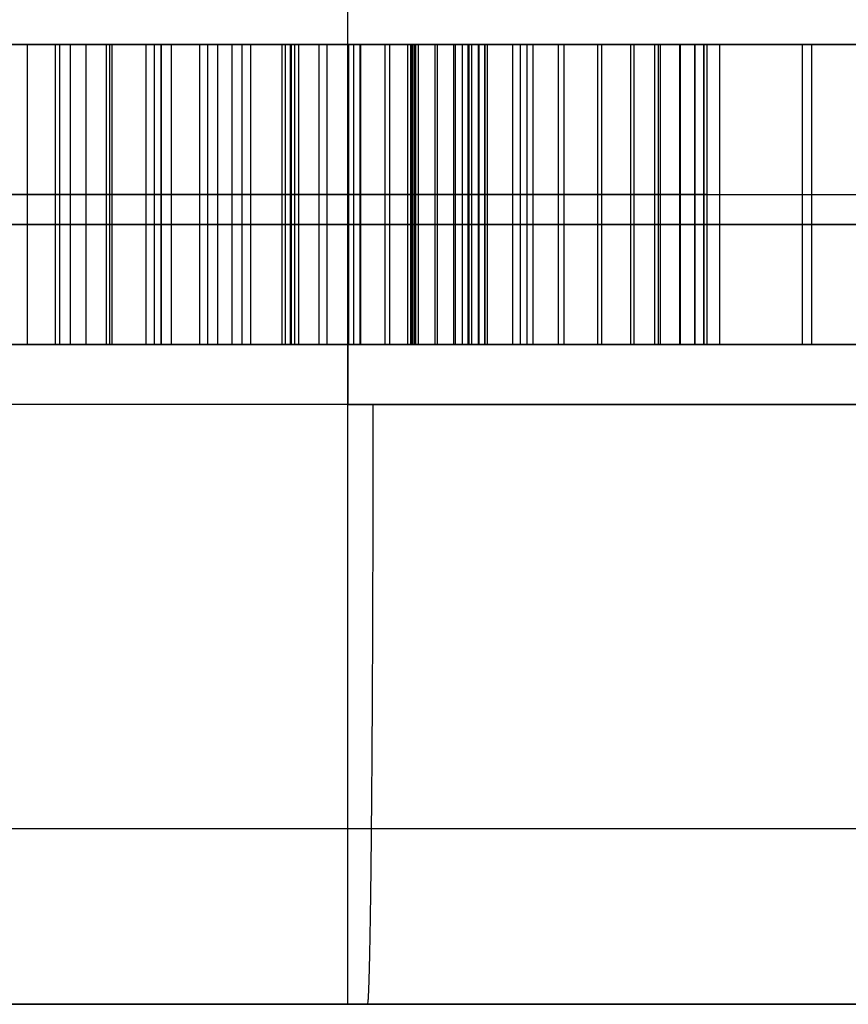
# Model space of a CAD drawing. Header units: millimetres. Extents: x -105 to 152, y -114 to 65.
# Tile 165 of 256: x 124.902 to 125.593, y -96.7 to -95.879. Entities that reach past the tile are written whole.
import ezdxf

# ---------------------------------------------------------------- set-up
doc = ezdxf.new("R2010")
doc.units = ezdxf.units.MM
doc.layers.add('Layer 01', color=7, linetype='Continuous', true_color=0x000000)

msp = doc.modelspace()

# ---------------------------------------------------------------- linework, layer by layer
at = {"layer": 'Layer 01'}
for p, q in [((125.17604, -96.7, 19.75), (125.17604, -93.8, 19.75)), ((125.17604, -96.7, 17.25), (125.17604, -93.8, 17.25)), ((124.90894, -96.15, 11.30284), (124.90894, -95.9, 11.30284)), ((125.33042, -95.9, 10.67172), (125.12912, -95.9, 10.67172)), ((125.12912, -96.15, 10.67172), (125.12912, -95.9, 10.67172)), ((125.22873, -96.15, 10.19451), (125.22873, -95.9, 10.19451)), ((125.23042, -95.9, 10.96117), (125.23042, -95.9, 10.38599)), ((125.23042, -96.15, 10.96117), (125.23042, -95.9, 10.96117)), ((125.23172, -96.15, 11.11117), (125.23172, -95.9, 11.11117)), ((125.33042, -95.9, 10.67172), (125.33042, -96.15, 10.67172)), ((125.55503, -95.9, 11.30284), (125.55503, -96.15, 11.30284)), ((125.56297, -96.15, 10.84451), (125.56297, -95.9, 10.84451)), ((125.13172, -96.025, 10.19451), (124.65021, -96.025, 11.49451)), ((124.9773, -96.025, 11.11117), (124.84058, -96.025, 11.49451)), ((124.9773, -96.025, 11.11117), (125.48615, -96.025, 11.11117)), ((125.43172, -96.025, 10.96117), (125.02912, -96.025, 10.96117)), ((125.22912, -96.025, 10.38227), (125.02912, -96.025, 10.96117)), ((125.32573, -96.025, 10.19451), (125.13172, -96.025, 10.19451)), ((125.22912, -96.025, 10.38227), (125.43172, -96.025, 10.96117)), ((125.32573, -96.025, 10.19451), (125.80021, -96.025, 11.49451)), ((125.48615, -96.025, 11.11117), (125.62391, -96.025, 11.49451)), ((125.06942, -96.15, 10.84451), (124.89097, -96.15, 10.84451)), ((124.90882, -96.15, 25.61847), (124.90882, -96.15, 25.76808)), ((124.90882, -96.15, 26.81679), (124.90882, -96.15, 26.96712)), ((125.22521, -96.15, 11.11117), (125.22521, -96.15, 10.96117)), ((125.22521, -96.15, 10.39357), (125.22521, -96.15, 10.19451)), ((125.47516, -96.15, 26.29257), (125.29213, -96.15, 26.29257)), ((125.56297, -96.15, 10.84451), (125.39089, -96.15, 10.84451)), ((125.17608, -96.7, 16.75), (125.17608, -96.7, 17.25)), ((125.17608, -96.7, 19.75), (125.17608, -96.7, 20.25))]:
    msp.add_line(p, q, dxfattribs=at)
at = {"layer": 'Layer 01', "extrusion": (-1.07998e-16, 1, -3.82355e-15)}
msp.add_arc((-118.57604, 18.5, -95.9), 11.15, 90, 270, dxfattribs=at)
at = {"layer": 'Layer 01', "extrusion": (1.07998e-16, -1, 6.31594e-15)}
msp.add_arc((125.17604, 18.5, 95.9), 2.25, 90, 270, dxfattribs=at)
at = {"layer": 'Layer 01', "extrusion": (1.07998e-16, -1, 3.15797e-15)}
msp.add_arc((125.17604, 18.5, 95.9), 2.25, 270, 90, dxfattribs=at)
at = {"layer": 'Layer 01', "extrusion": (0, 1, 0)}
for start, end in [(270, 90), (90, 270)]:
    msp.add_arc((-125.17604, 18.5, -96.05), 2.25, start, end, dxfattribs=at)
at = {"layer": 'Layer 01', "extrusion": (6.31594e-15, -1, 6.31594e-15)}
msp.add_arc((125.17604, 18.5, 96.2), 2.25, 90, 180, dxfattribs=at)
at = {"layer": 'Layer 01', "extrusion": (-3.3905e-15, 1, -3.3905e-15)}
msp.add_arc((-125.17604, 18.5, -96.2), 2.25, 270, 0, dxfattribs=at)
at = {"layer": 'Layer 01', "extrusion": (1.40242e-30, 1, -6.31594e-15)}
msp.add_arc((-125.17604, 18.5, -96.2), 2.25, 180, 270, dxfattribs=at)
at = {"layer": 'Layer 01', "extrusion": (9.24137e-15, 1, -3.3905e-15)}
msp.add_arc((-125.17604, 18.5, -96.2), 2.25, 90, 180, dxfattribs=at)
at = {"layer": 'Layer 01', "extrusion": (4.8182e-30, 1, -3.3905e-15)}
for start, end in [(360, 180), (180, 0)]:
    msp.add_arc((-125.17604, 18.5, -96.7), 1.25, start, end, dxfattribs=at)
at = {"layer": 'Layer 01'}
for points in [[(124.65021, -95.9, 11.49451), (124.89097, -95.9, 10.84451), (125.13172, -95.9, 10.19451)], [(124.9773, -95.9, 11.11117), (124.90894, -95.9, 11.30284), (124.84058, -95.9, 11.49451)], [(124.93226, -96.15, 26.81522), (124.93226, -96.025, 26.81522), (124.93226, -95.9, 26.81522)], [(124.9359, -96.15, 25.76965), (124.9359, -96.025, 25.76965), (124.9359, -95.9, 25.76965)], [(124.94476, -96.15, 25.62043), (124.94476, -96.025, 25.62043), (124.94476, -95.9, 25.62043)], [(124.95778, -96.15, 26.9647), (124.95778, -96.025, 26.9647), (124.95778, -95.9, 26.9647)], [(124.97471, -96.15, 26.80871), (124.97471, -96.025, 26.80871), (124.97471, -95.9, 26.80871)], [(125.48615, -95.9, 11.11117), (125.23172, -95.9, 11.11117), (124.9773, -95.9, 11.11117)], [(124.9773, -95.9, 11.11117), (124.9773, -96.025, 11.11117), (124.9773, -96.15, 11.11117)], [(124.97965, -96.15, 25.77616), (124.97965, -96.025, 25.77616), (124.97965, -95.9, 25.77616)], [(125.00804, -96.15, 25.62851), (125.00804, -96.025, 25.62851), (125.00804, -95.9, 25.62851)], [(125.01481, -96.15, 26.79752), (125.01481, -96.025, 26.79752), (125.01481, -95.9, 26.79752)], [(125.02054, -96.15, 26.95611), (125.02054, -96.025, 26.95611), (125.02054, -95.9, 26.95611)], [(125.0208, -96.15, 25.78684), (125.0208, -96.025, 25.78684), (125.0208, -95.9, 25.78684)], [(125.02912, -95.9, 10.96117), (125.23042, -95.9, 10.96117), (125.43172, -95.9, 10.96117)], [(125.02912, -96.15, 10.96117), (125.02912, -96.025, 10.96117), (125.02912, -95.9, 10.96117)], [(125.22912, -95.9, 10.38227), (125.12912, -95.9, 10.67172), (125.02912, -95.9, 10.96117)], [(125.05257, -96.15, 26.78189), (125.05257, -96.025, 26.78189), (125.05257, -95.9, 26.78189)], [(125.05934, -96.15, 25.80194), (125.05934, -96.025, 25.80194), (125.05934, -95.9, 25.80194)], [(125.06767, -96.15, 25.64231), (125.06767, -96.025, 25.64231), (125.06767, -95.9, 25.64231)], [(125.07965, -96.15, 26.94153), (125.07965, -96.025, 26.94153), (125.07965, -95.9, 26.94153)], [(125.08799, -96.15, 26.76158), (125.08799, -96.025, 26.76158), (125.08799, -95.9, 26.76158)], [(125.09528, -96.15, 25.82147), (125.09528, -96.025, 25.82147), (125.09528, -95.9, 25.82147)], [(125.12132, -96.15, 26.7371), (125.12132, -96.025, 26.7371), (125.12132, -95.9, 26.7371)], [(125.12418, -96.15, 25.66184), (125.12418, -96.025, 25.66184), (125.12418, -95.9, 25.66184)], [(125.12835, -96.15, 25.84517), (125.12835, -96.025, 25.84517), (125.12835, -95.9, 25.84517)], [(125.13172, -95.9, 10.19451), (125.13172, -96.025, 10.19451), (125.13172, -96.15, 10.19451)], [(125.13172, -95.9, 10.19451), (125.22873, -95.9, 10.19451), (125.32573, -95.9, 10.19451)], [(125.13512, -96.15, 26.92147), (125.13512, -96.025, 26.92147), (125.13512, -95.9, 26.92147)], [(125.15231, -96.15, 26.70793), (125.15231, -96.025, 26.70793), (125.15231, -95.9, 26.70793)], [(125.15882, -96.15, 25.87304), (125.15882, -96.025, 25.87304), (125.15882, -95.9, 25.87304)], [(125.17604, -96.2, 16.25), (125.17604, -96.05, 16.25), (125.17604, -95.9, 16.25)], [(125.17604, -95.9, 20.75), (125.17604, -96.05, 20.75), (125.17604, -96.2, 20.75)], [(125.17679, -96.15, 25.68658), (125.17679, -96.025, 25.68658), (125.17679, -95.9, 25.68658)], [(125.18122, -96.15, 26.67434), (125.18122, -96.025, 26.67434), (125.18122, -95.9, 26.67434)], [(125.18642, -96.15, 25.90533), (125.18642, -96.025, 25.90533), (125.18642, -95.9, 25.90533)], [(125.18695, -96.15, 26.89543), (125.18695, -96.025, 26.89543), (125.18695, -95.9, 26.89543)], [(125.20726, -96.15, 26.6371), (125.20726, -96.025, 26.6371), (125.20726, -95.9, 26.6371)], [(125.21116, -96.15, 25.94153), (125.21116, -96.025, 25.94153), (125.21116, -95.9, 25.94153)], [(125.22601, -96.15, 25.71705), (125.22601, -96.025, 25.71705), (125.22601, -95.9, 25.71705)], [(125.22912, -96.15, 10.38227), (125.22912, -96.025, 10.38227), (125.22912, -95.9, 10.38227)], [(125.43172, -95.9, 10.96117), (125.33042, -95.9, 10.67172), (125.22912, -95.9, 10.38227)], [(125.22965, -96.15, 26.59699), (125.22965, -96.025, 26.59699), (125.22965, -95.9, 26.59699)], [(125.23278, -96.15, 25.98137), (125.23278, -96.025, 25.98137), (125.23278, -95.9, 25.98137)], [(125.23512, -96.15, 26.86392), (125.23512, -96.025, 26.86392), (125.23512, -95.9, 26.86392)], [(125.24892, -96.15, 26.55377), (125.24892, -96.025, 26.55377), (125.24892, -95.9, 26.55377)], [(125.25075, -96.15, 26.02486), (125.25075, -96.025, 26.02486), (125.25075, -95.9, 26.02486)], [(125.26455, -96.15, 26.50793), (125.26455, -96.025, 26.50793), (125.26455, -95.9, 26.50793)], [(125.26585, -96.15, 26.07173), (125.26585, -96.025, 26.07173), (125.26585, -95.9, 26.07173)], [(125.27158, -96.15, 25.75298), (125.27158, -96.025, 25.75298), (125.27158, -95.9, 25.75298)], [(125.27653, -96.15, 26.45897), (125.27653, -96.025, 26.45897), (125.27653, -95.9, 26.45897)], [(125.27731, -96.15, 26.12199), (125.27731, -96.025, 26.12199), (125.27731, -95.9, 26.12199)], [(125.27939, -96.15, 26.82642), (125.27939, -96.025, 26.82642), (125.27939, -95.9, 26.82642)], [(125.28512, -96.15, 26.40689), (125.28512, -96.025, 26.40689), (125.28512, -95.9, 26.40689)], [(125.28564, -96.15, 26.1759), (125.28564, -96.025, 26.1759), (125.28564, -95.9, 26.1759)], [(125.29033, -96.15, 26.3522), (125.29033, -96.025, 26.3522), (125.29033, -95.9, 26.3522)], [(125.29059, -96.15, 26.23345), (125.29059, -96.025, 26.23345), (125.29059, -95.9, 26.23345)], [(125.29215, -95.9, 26.29439), (125.29215, -96.025, 26.29439), (125.29215, -96.15, 26.29439)], [(125.31377, -96.15, 25.79439), (125.31377, -96.025, 25.79439), (125.31377, -95.9, 25.79439)], [(125.32002, -96.15, 26.78319), (125.32002, -96.025, 26.78319), (125.32002, -95.9, 26.78319)], [(125.32573, -96.15, 10.19451), (125.32573, -96.025, 10.19451), (125.32573, -95.9, 10.19451)], [(125.32573, -95.9, 10.19451), (125.56297, -95.9, 10.84451), (125.80021, -95.9, 11.49451)], [(125.35179, -96.15, 25.84048), (125.35179, -96.025, 25.84048), (125.35179, -95.9, 25.84048)], [(125.35648, -96.15, 26.73476), (125.35648, -96.025, 26.73476), (125.35648, -95.9, 26.73476)], [(125.3846, -96.15, 25.89074), (125.3846, -96.025, 25.89074), (125.3846, -95.9, 25.89074)], [(125.38799, -96.15, 26.68215), (125.38799, -96.025, 26.68215), (125.38799, -95.9, 26.68215)], [(125.41221, -96.15, 25.94465), (125.41221, -96.025, 25.94465), (125.41221, -95.9, 25.94465)], [(125.41481, -96.15, 26.62486), (125.41481, -96.025, 26.62486), (125.41481, -95.9, 26.62486)], [(125.43172, -95.9, 10.96117), (125.43172, -96.025, 10.96117), (125.43172, -96.15, 10.96117)], [(125.43512, -96.15, 26.00246), (125.43512, -96.025, 26.00246), (125.43512, -95.9, 26.00246)], [(125.43668, -96.15, 26.5634), (125.43668, -96.025, 26.5634), (125.43668, -95.9, 26.5634)], [(125.45283, -96.15, 26.06418), (125.45283, -96.025, 26.06418), (125.45283, -95.9, 26.06418)], [(125.45361, -96.15, 26.49726), (125.45361, -96.025, 26.49726), (125.45361, -95.9, 26.49726)], [(125.46533, -96.15, 26.12981), (125.46533, -96.025, 26.12981), (125.46533, -95.9, 26.12981)], [(125.46585, -96.15, 26.42668), (125.46585, -96.025, 26.42668), (125.46585, -95.9, 26.42668)], [(125.47288, -96.15, 26.19908), (125.47288, -96.025, 26.19908), (125.47288, -95.9, 26.19908)], [(125.47314, -96.15, 26.35194), (125.47314, -96.025, 26.35194), (125.47314, -95.9, 26.35194)], [(125.47549, -95.9, 26.27252), (125.47549, -96.025, 26.27252), (125.47549, -96.15, 26.27252)], [(125.62391, -95.9, 11.49451), (125.55503, -95.9, 11.30284), (125.48615, -95.9, 11.11117)], [(125.48615, -95.9, 11.11117), (125.48615, -96.025, 11.11117), (125.48615, -96.15, 11.11117)], [(125.13172, -96.15, 10.19451), (124.89097, -96.15, 10.84451), (124.65021, -96.15, 11.49451)], [(124.84058, -96.15, 11.49451), (124.90894, -96.15, 11.30284), (124.9773, -96.15, 11.11117)], [(124.9773, -96.15, 11.11117), (125.23172, -96.15, 11.11117), (125.48615, -96.15, 11.11117)], [(125.43172, -96.15, 10.96117), (125.23042, -96.15, 10.96117), (125.02912, -96.15, 10.96117)], [(125.02912, -96.15, 10.96117), (125.12912, -96.15, 10.67172), (125.22912, -96.15, 10.38227)], [(125.32573, -96.15, 10.19451), (125.22873, -96.15, 10.19451), (125.13172, -96.15, 10.19451)], [(125.22912, -96.15, 10.38227), (125.33042, -96.15, 10.67172), (125.43172, -96.15, 10.96117)], [(125.80021, -96.15, 11.49451), (125.56297, -96.15, 10.84451), (125.32573, -96.15, 10.19451)], [(125.48615, -96.15, 11.11117), (125.55503, -96.15, 11.30284), (125.62391, -96.15, 11.49451)]]:
    msp.add_open_spline(points, degree=2, dxfattribs=at)
for points, knots in [([(124.87783, -95.9, 25.61757), (124.90016, -95.9, 25.61814), (124.94376, -95.9, 25.61925), (125.00737, -95.9, 25.62734), (125.06752, -95.9, 25.64113), (125.12406, -95.9, 25.66068), (125.17726, -95.9, 25.68553), (125.22668, -95.9, 25.71618), (125.27256, -95.9, 25.75243), (125.31465, -95.9, 25.79387), (125.35277, -95.9, 25.83987), (125.38562, -95.9, 25.89037), (125.41329, -95.9, 25.94476), (125.43634, -95.9, 26.00276), (125.45402, -95.9, 26.0648), (125.4663, -95.9, 26.13063), (125.47405, -95.9, 26.20028), (125.475, -95.9, 26.24802), (125.47549, -95.9, 26.27252)], [-1, -1, -1, -1, -0.933122, -0.869434, -0.808323, -0.748632, -0.690597, -0.632806, -0.574864, -0.51585, -0.456198, -0.396274, -0.335811, -0.273725, -0.209622, -0.142928, -0.073362, 0, 0, 0, 0]), ([(124.88773, -95.9, 26.81757), (124.90259, -95.9, 26.81708), (124.93177, -95.9, 26.81614), (124.97447, -95.9, 26.80965), (125.01482, -95.9, 26.79835), (125.05298, -95.9, 26.78274), (125.08852, -95.9, 26.76207), (125.12222, -95.9, 26.73756), (125.15325, -95.9, 26.708), (125.18203, -95.9, 26.6745), (125.20803, -95.9, 26.63738), (125.23046, -95.9, 26.59687), (125.24974, -95.9, 26.5537), (125.26546, -95.9, 26.50751), (125.27733, -95.9, 26.45832), (125.28579, -95.9, 26.40626), (125.29113, -95.9, 26.35127), (125.29181, -95.9, 26.31367), (125.29215, -95.9, 26.29439)], [-1, -1, -1, -1, -0.939918, -0.882056, -0.825955, -0.770895, -0.715885, -0.660163, -0.602825, -0.543112, -0.481886, -0.419997, -0.356227, -0.290983, -0.223073, -0.151949, -0.077933, 0, 0, 0, 0]), ([(125.29215, -95.9, 26.29439), (125.29189, -95.9, 26.27407), (125.29137, -95.9, 26.23449), (125.28639, -95.9, 26.17689), (125.27806, -95.9, 26.12288), (125.26685, -95.9, 26.07225), (125.2515, -95.9, 26.02537), (125.23384, -95.9, 25.98151), (125.21205, -95.9, 25.94156), (125.1873, -95.9, 25.90524), (125.15975, -95.9, 25.8727), (125.129, -95.9, 25.84469), (125.09568, -95.9, 25.82071), (125.05955, -95.9, 25.8011), (125.02071, -95.9, 25.78589), (124.97923, -95.9, 25.77537), (124.93517, -95.9, 25.7686), (124.90485, -95.9, 25.76792), (124.88929, -95.9, 25.76757)], [-1, -1, -1, -1, -0.918772, -0.8418, -0.769115, -0.700423, -0.634798, -0.572095, -0.511693, -0.453269, -0.39666, -0.341641, -0.287425, -0.232922, -0.177761, -0.121117, -0.062177, 0, 0, 0, 0]), ([(125.47549, -95.9, 26.27252), (125.47508, -95.9, 26.29901), (125.4743, -95.9, 26.35054), (125.46688, -95.9, 26.42566), (125.45472, -95.9, 26.49634), (125.43799, -95.9, 26.56273), (125.416, -95.9, 26.62463), (125.38924, -95.9, 26.68208), (125.3575, -95.9, 26.73516), (125.32114, -95.9, 26.78357), (125.28046, -95.9, 26.8269), (125.236, -95.9, 26.86485), (125.18733, -95.9, 26.89639), (125.13531, -95.9, 26.92274), (125.07932, -95.9, 26.94267), (125.01995, -95.9, 26.95734), (124.95673, -95.9, 26.96601), (124.91336, -95.9, 26.96704), (124.89111, -95.9, 26.96757)], [-1, -1, -1, -1, -0.922684, -0.849617, -0.779924, -0.71349, -0.650016, -0.588465, -0.528801, -0.469812, -0.412092, -0.355639, -0.299627, -0.243195, -0.185805, -0.126562, -0.064927, 0, 0, 0, 0]), ([(125.47549, -96.025, 26.27252), (125.475, -96.025, 26.24802), (125.47405, -96.025, 26.20028), (125.4663, -96.025, 26.13063), (125.45402, -96.025, 26.0648), (125.43634, -96.025, 26.00276), (125.41329, -96.025, 25.94476), (125.38562, -96.025, 25.89037), (125.35277, -96.025, 25.83987), (125.31465, -96.025, 25.79387), (125.27256, -96.025, 25.75243), (125.22668, -96.025, 25.71618), (125.17726, -96.025, 25.68553), (125.12406, -96.025, 25.66068), (125.06752, -96.025, 25.64113), (125.00737, -96.025, 25.62734), (124.94376, -96.025, 25.61925), (124.90016, -96.025, 25.61814), (124.87783, -96.025, 25.61757)], [0, 0, 0, 0, 0.073362, 0.142928, 0.209622, 0.273725, 0.335811, 0.396274, 0.456198, 0.51585, 0.574864, 0.632806, 0.690597, 0.748632, 0.808323, 0.869434, 0.933122, 1, 1, 1, 1]), ([(125.29215, -96.025, 26.29439), (125.29181, -96.025, 26.31367), (125.29113, -96.025, 26.35127), (125.28579, -96.025, 26.40626), (125.27733, -96.025, 26.45832), (125.26546, -96.025, 26.50751), (125.24974, -96.025, 26.5537), (125.23046, -96.025, 26.59687), (125.20803, -96.025, 26.63738), (125.18203, -96.025, 26.6745), (125.15325, -96.025, 26.708), (125.12222, -96.025, 26.73756), (125.08852, -96.025, 26.76207), (125.05298, -96.025, 26.78274), (125.01482, -96.025, 26.79835), (124.97447, -96.025, 26.80965), (124.93177, -96.025, 26.81614), (124.90259, -96.025, 26.81708), (124.88773, -96.025, 26.81757)], [0, 0, 0, 0, 0.077933, 0.151949, 0.223073, 0.290983, 0.356227, 0.419997, 0.481886, 0.543112, 0.602825, 0.660163, 0.715885, 0.770895, 0.825955, 0.882056, 0.939918, 1, 1, 1, 1]), ([(124.88929, -96.025, 25.76757), (124.90485, -96.025, 25.76792), (124.93517, -96.025, 25.7686), (124.97923, -96.025, 25.77537), (125.02071, -96.025, 25.78589), (125.05955, -96.025, 25.8011), (125.09568, -96.025, 25.82071), (125.129, -96.025, 25.84469), (125.15975, -96.025, 25.8727), (125.1873, -96.025, 25.90524), (125.21205, -96.025, 25.94156), (125.23384, -96.025, 25.98151), (125.2515, -96.025, 26.02537), (125.26685, -96.025, 26.07225), (125.27806, -96.025, 26.12288), (125.28639, -96.025, 26.17689), (125.29137, -96.025, 26.23449), (125.29189, -96.025, 26.27407), (125.29215, -96.025, 26.29439)], [0, 0, 0, 0, 0.062177, 0.121117, 0.177761, 0.232922, 0.287425, 0.341641, 0.39666, 0.453269, 0.511693, 0.572095, 0.634798, 0.700423, 0.769115, 0.8418, 0.918772, 1, 1, 1, 1]), ([(124.89111, -96.025, 26.96757), (124.91336, -96.025, 26.96704), (124.95673, -96.025, 26.96601), (125.01995, -96.025, 26.95734), (125.07932, -96.025, 26.94267), (125.13531, -96.025, 26.92274), (125.18733, -96.025, 26.89639), (125.236, -96.025, 26.86485), (125.28046, -96.025, 26.8269), (125.32114, -96.025, 26.78357), (125.3575, -96.025, 26.73516), (125.38924, -96.025, 26.68208), (125.416, -96.025, 26.62463), (125.43799, -96.025, 26.56273), (125.45472, -96.025, 26.49634), (125.46688, -96.025, 26.42566), (125.4743, -96.025, 26.35054), (125.47508, -96.025, 26.29901), (125.47549, -96.025, 26.27252)], [0, 0, 0, 0, 0.064927, 0.126562, 0.185805, 0.243195, 0.299627, 0.355639, 0.412092, 0.469812, 0.528801, 0.588465, 0.650016, 0.71349, 0.779924, 0.849617, 0.922684, 1, 1, 1, 1]), ([(125.47549, -96.15, 26.27252), (125.475, -96.15, 26.24802), (125.47405, -96.15, 26.20028), (125.4663, -96.15, 26.13063), (125.45402, -96.15, 26.0648), (125.43634, -96.15, 26.00276), (125.41329, -96.15, 25.94476), (125.38562, -96.15, 25.89037), (125.35277, -96.15, 25.83987), (125.31465, -96.15, 25.79387), (125.27256, -96.15, 25.75243), (125.22668, -96.15, 25.71618), (125.17726, -96.15, 25.68553), (125.12406, -96.15, 25.66068), (125.06752, -96.15, 25.64113), (125.00737, -96.15, 25.62734), (124.94376, -96.15, 25.61925), (124.90016, -96.15, 25.61814), (124.87783, -96.15, 25.61757)], [0, 0, 0, 0, 0.073362, 0.142928, 0.209622, 0.273725, 0.335811, 0.396274, 0.456198, 0.51585, 0.574864, 0.632806, 0.690597, 0.748632, 0.808323, 0.869434, 0.933122, 1, 1, 1, 1]), ([(125.29215, -96.15, 26.29439), (125.29181, -96.15, 26.31367), (125.29113, -96.15, 26.35127), (125.28579, -96.15, 26.40626), (125.27733, -96.15, 26.45832), (125.26546, -96.15, 26.50751), (125.24974, -96.15, 26.5537), (125.23046, -96.15, 26.59687), (125.20803, -96.15, 26.63738), (125.18203, -96.15, 26.6745), (125.15325, -96.15, 26.708), (125.12222, -96.15, 26.73756), (125.08852, -96.15, 26.76207), (125.05298, -96.15, 26.78274), (125.01482, -96.15, 26.79835), (124.97447, -96.15, 26.80965), (124.93177, -96.15, 26.81614), (124.90259, -96.15, 26.81708), (124.88773, -96.15, 26.81757)], [0, 0, 0, 0, 0.077933, 0.151949, 0.223073, 0.290983, 0.356227, 0.419997, 0.481886, 0.543112, 0.602825, 0.660163, 0.715885, 0.770895, 0.825955, 0.882056, 0.939918, 1, 1, 1, 1]), ([(124.88929, -96.15, 25.76757), (124.90485, -96.15, 25.76792), (124.93517, -96.15, 25.7686), (124.97923, -96.15, 25.77537), (125.02071, -96.15, 25.78589), (125.05955, -96.15, 25.8011), (125.09568, -96.15, 25.82071), (125.129, -96.15, 25.84469), (125.15975, -96.15, 25.8727), (125.1873, -96.15, 25.90524), (125.21205, -96.15, 25.94156), (125.23384, -96.15, 25.98151), (125.2515, -96.15, 26.02537), (125.26685, -96.15, 26.07225), (125.27806, -96.15, 26.12288), (125.28639, -96.15, 26.17689), (125.29137, -96.15, 26.23449), (125.29189, -96.15, 26.27407), (125.29215, -96.15, 26.29439)], [0, 0, 0, 0, 0.062177, 0.121117, 0.177761, 0.232922, 0.287425, 0.341641, 0.39666, 0.453269, 0.511693, 0.572095, 0.634798, 0.700423, 0.769115, 0.8418, 0.918772, 1, 1, 1, 1]), ([(124.89111, -96.15, 26.96757), (124.91336, -96.15, 26.96704), (124.95673, -96.15, 26.96601), (125.01995, -96.15, 26.95734), (125.07932, -96.15, 26.94267), (125.13531, -96.15, 26.92274), (125.18733, -96.15, 26.89639), (125.236, -96.15, 26.86485), (125.28046, -96.15, 26.8269), (125.32114, -96.15, 26.78357), (125.3575, -96.15, 26.73516), (125.38924, -96.15, 26.68208), (125.416, -96.15, 26.62463), (125.43799, -96.15, 26.56273), (125.45472, -96.15, 26.49634), (125.46688, -96.15, 26.42566), (125.4743, -96.15, 26.35054), (125.47508, -96.15, 26.29901), (125.47549, -96.15, 26.27252)], [0, 0, 0, 0, 0.064927, 0.126562, 0.185805, 0.243195, 0.299627, 0.355639, 0.412092, 0.469812, 0.528801, 0.588465, 0.650016, 0.71349, 0.779924, 0.849617, 0.922684, 1, 1, 1, 1]), ([(123.42604, -96.7, 18.5), (123.42604, -96.7, 18.38882), (123.4414, -96.7, 18.22492), (123.4862, -96.7, 18.03871), (123.51532, -96.7, 17.94685), (123.52924, -96.7, 17.90776), (123.53883, -96.7, 17.88175), (123.54337, -96.7, 17.86986), (123.63766, -96.7, 17.63148), (123.76805, -96.7, 17.43322), (124.02388, -96.7, 17.17723), (124.162, -96.7, 17.06453), (124.34099, -96.7, 16.95978), (124.43494, -96.7, 16.9141), (124.47617, -96.7, 16.89595), (124.50386, -96.7, 16.88417), (124.51896, -96.7, 16.87799), (124.73861, -96.7, 16.79096), (124.95333, -96.7, 16.75), (125.17604, -96.7, 16.75)], [0, 0, 0, 0, 0.345041, 0.517562, 0.603822, 0.646953, 0.646953, 0.690083, 0.690083, 1.380165, 1.380165, 1.725207, 1.897727, 1.983988, 2.027118, 2.027118, 2.070248, 2.070248, 2.760331, 2.760331, 2.760331, 2.760331]), ([(123.42604, -96.7, 18.5), (123.42604, -96.7, 18.72271), (123.467, -96.7, 18.93743), (123.55403, -96.7, 19.15709), (123.56021, -96.7, 19.17218), (123.57199, -96.7, 19.19987), (123.59014, -96.7, 19.2411), (123.63582, -96.7, 19.33506), (123.74057, -96.7, 19.51404), (123.85328, -96.7, 19.65216), (124.10926, -96.7, 19.90799), (124.30752, -96.7, 20.03838), (124.5459, -96.7, 20.13268), (124.55779, -96.7, 20.13721), (124.5838, -96.7, 20.14681), (124.6229, -96.7, 20.16073), (124.71475, -96.7, 20.18984), (124.90096, -96.7, 20.23464), (125.06487, -96.7, 20.25), (125.17604, -96.7, 20.25)], [-2.760331, -2.760331, -2.760331, -2.760331, -2.070248, -2.070248, -2.027118, -2.027118, -1.983988, -1.897727, -1.725207, -1.380165, -1.380165, -0.690083, -0.690083, -0.646953, -0.646953, -0.603822, -0.517562, -0.345041, 0, 0, 0, 0]), ([(125.17604, -96.7, 16.75), (125.40793, -96.7, 16.74993), (125.63167, -96.7, 16.79449), (126.05993, -96.7, 16.97165), (126.24972, -96.7, 17.09861), (126.57753, -96.7, 17.42622), (126.70419, -96.7, 17.61601), (126.88176, -96.7, 18.04448), (126.92611, -96.7, 18.26774), (126.92604, -96.7, 18.5)], [0, 0, 0, 0, 0.691783, 0.691783, 1.383567, 1.383567, 2.07535, 2.07535, 2.767134, 2.767134, 2.767134, 2.767134]), ([(125.17604, -96.7, 20.25), (125.36557, -96.7, 20.25), (125.55004, -96.7, 20.22007), (125.90884, -96.7, 20.10033), (126.07491, -96.7, 20.01342), (126.2284, -96.7, 19.89823), (126.2326, -96.7, 19.89506), (126.23912, -96.7, 19.8901), (126.24888, -96.7, 19.88263), (126.2714, -96.7, 19.86502), (126.31552, -96.7, 19.82911), (126.40002, -96.7, 19.75445), (126.55408, -96.7, 19.59384), (126.66055, -96.7, 19.43681), (126.72389, -96.7, 19.31645), (126.72867, -96.7, 19.30722), (126.73697, -96.7, 19.29087), (126.74923, -96.7, 19.26631), (126.77642, -96.7, 19.20872), (126.82519, -96.7, 19.0924), (126.90023, -96.7, 18.85522), (126.926, -96.7, 18.64416), (126.92604, -96.7, 18.5)], [-2.757818, -2.757818, -2.757818, -2.757818, -2.068363, -2.068363, -1.378909, -1.378909, -1.368136, -1.368136, -1.357363, -1.335818, -1.292727, -1.206545, -1.034182, -0.689454, -0.689454, -0.667909, -0.667909, -0.646364, -0.603273, -0.517091, -0.344727, 0, 0, 0, 0])]:
    msp.add_open_spline(points, degree=3, knots=knots, dxfattribs=at)
for points, weights in [([(125.17604, -96.7, 16.75), (125.17604, -96.7, 16.45711), (125.17604, -96.49289, 16.25), (125.17604, -96.2, 16.25)], [0.499999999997, 0.402368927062, 0.402368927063, 0.5]), ([(125.19254, -96.7, 20.24992), (125.1953, -96.7, 20.5428), (125.19725, -96.49289, 20.7499), (125.19725, -96.2, 20.7499)], [0.999998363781, 0.804737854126, 0.804738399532, 1]), ([(123.07249, -96.55356, 18.5), (123.07249, -96.55356, 14.2929), (127.27959, -96.55356, 14.2929), (127.27959, -96.55356, 18.5)], [0.853553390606, 0.284517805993, 0.284517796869, 0.853553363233])]:
    msp.add_rational_spline(points, weights, degree=3, dxfattribs=at)
msp.add_rational_spline([(127.27946, -96.55369, 18.5), (127.27946, -96.55369, 19.72492), (126.41682, -96.55369, 20.59181), (125.19587, -96.55369, 20.60332), (123.95454, -96.55369, 20.61502), (123.07263, -96.55369, 19.74138), (123.07263, -96.55369, 18.5)], [0.846958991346, 0.685015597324, 0.687213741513, 0.853553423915, 0.684986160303, 0.684986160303, 0.853553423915], degree=3, knots=[0.0066074, 0.0066074, 0.0066074, 0.0066074, 0.5, 0.5, 0.5, 1, 1, 1, 1], dxfattribs=at)

doc.saveas('drawing.dxf')
